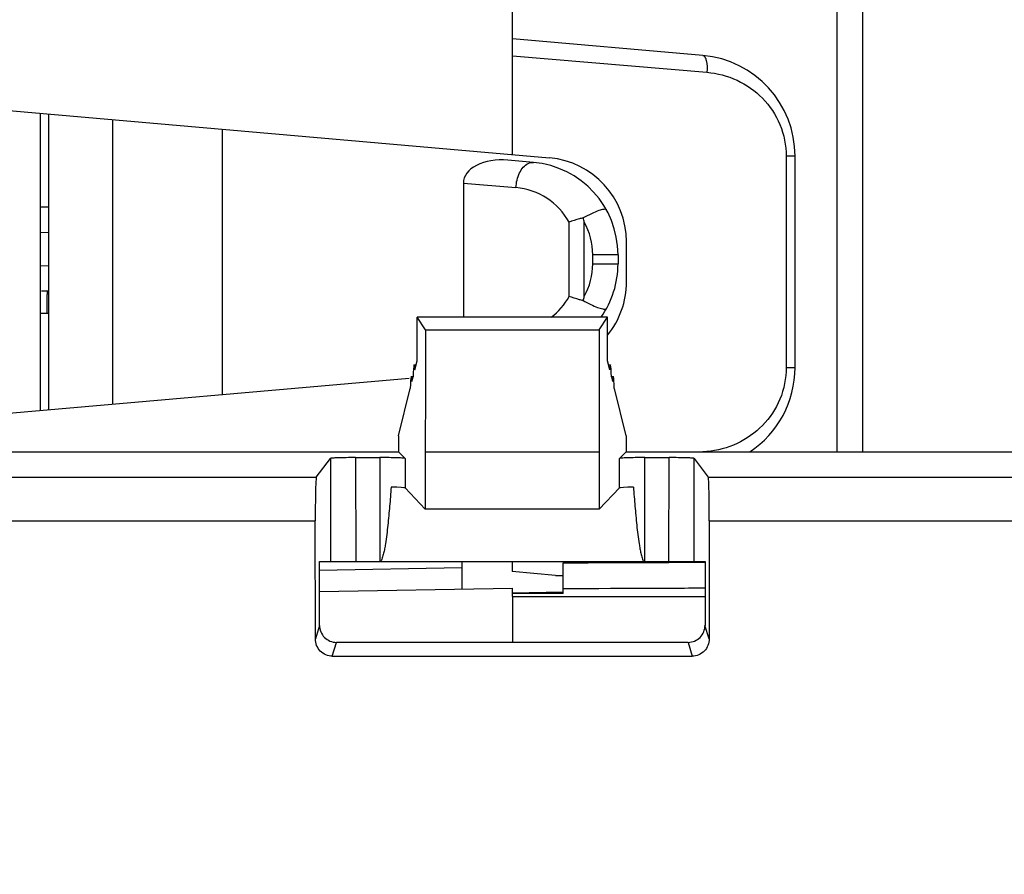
# Model space of a CAD drawing. Header units: millimetres. Extents: x 0 to 210, y 0 to 297.
# Tile 9 of 39: x 122.78 to 127.45, y 101.45 to 105.5. Entities that reach past the tile are written whole.
import ezdxf
from ezdxf.enums import TextEntityAlignment as Align

# ---------------------------------------------------------------- set-up
doc = ezdxf.new("R2010")
doc.units = ezdxf.units.MM
doc.header["$LTSCALE"] = 19.36
doc.layers.get('0').update_dxf_attribs({"linetype": 'CONTINUOUS'})
doc.layers.add('Z_DIM_2D', color=7, linetype='CONTINUOUS')
doc.styles.add('TEXTSTYLE_3', font='arial.ttf')
doc.dimstyles.new('DIMSTYLE_3', dxfattribs={"dimtxt": 2.1, "dimasz": 3.5, "dimexe": 1.5, "dimexo": 0, "dimgap": 0.525, "dimtad": 1, "dimlfac": 2.5, "dimdsep": 46, "dimtxsty": 'TEXTSTYLE_3', "dimblk": '_FILLED', "dimblk1": '_FILLED', "dimblk2": '_FILLED', "dimcen": 0.09, "dimclrt": 5, "dimazin": 2, "dimtp": 0.5, "dimtm": 0.5, "dimtfac": 1, "dimtofl": 0, "dimtmove": 0, "dimatfit": 3, "dimldrblk": '_FILLED', "dimfxl": 1, "dimtolj": 1, "dimarcsym": 0})

# ---------------------------------------------------------------- blocks, each defined once
blk = doc.blocks.new('*D2')
at = {"layer": 'Z_DIM_2D', "color": 2, "linetype": 'CONTINUOUS'}
for p, q in [((132.9096, 104.9135), (132.9096, 89.9506)), ((40.576, 97.9067), (40.576, 89.9506)), ((40.576, 91.4506), (86.7428, 91.4506)), ((132.9096, 91.4506), (86.7428, 91.4506))]:
    blk.add_line(p, q, dxfattribs=at)
at = {"layer": 'Z_DIM_2D', "color": 5, "linetype": 'CONTINUOUS', "style": 'TEXTSTYLE_3'}
blk.add_text('230', height=2.1, dxfattribs=at).set_placement((86.7428, 91.9756), align=Align.CENTER)
blk = doc.blocks.new('_FILLED')
at = {"color": 0, "linetype": 'BYBLOCK'}
blk.add_solid([(0, 0), (-1, 0.125), (-1, -0.125)], dxfattribs=at)
blk = doc.blocks.new('_NONE')

msp = doc.modelspace()

# ---------------------------------------------------------------- linework, layer by layer
at = {"color": 7, "linetype": 'CONTINUOUS'}
for p, q in [((125.1195, 104.865), (125.1195, 106.07)), ((126.022, 105.335), (125.1195, 105.414)), ((122.6, 105.0854), (125.2948, 104.8496)), ((122.8795, 103.6503), (122.8795, 105.0609)), ((122.92, 103.6539), (122.92, 105.0574)), ((123.2232, 103.6804), (123.2232, 105.0309)), ((123.7438, 103.7259), (123.7438, 104.9853)), ((125.2183, 104.8277), (125.0971, 104.8383)), ((126.4602, 103.8544), (126.4602, 104.8568)), ((124.8866, 104.7299), (124.8866, 104.0932)), ((122.92, 104.6156), (122.8795, 104.6159)), ((125.66, 104.2601), (125.66, 104.4511)), ((125.62, 104.3894), (125.62, 104.3468)), ((122.9061, 104.2161), (122.8849, 104.216)), ((122.92, 104.2163), (122.9061, 104.2161)), ((125.57, 104.0932), (124.6667, 104.0932)), ((124.7062, 104.034), (124.6667, 104.0932)), ((124.6667, 103.8857), (124.6667, 104.0932)), ((125.5305, 104.034), (125.57, 104.0932)), ((125.57, 103.8857), (125.57, 104.0932)), ((124.7062, 104.034), (124.7058, 103.183)), ((124.7062, 104.034), (125.5305, 104.034)), ((125.5305, 104.034), (125.5309, 103.183)), ((124.6529, 103.8676), (124.6622, 103.8676)), ((124.6562, 103.8432), (124.6667, 103.8857)), ((125.5805, 103.8432), (125.57, 103.8857)), ((125.5745, 103.8676), (125.5839, 103.8676)), ((122.6, 103.6259), (124.6298, 103.8035)), ((124.639, 103.8118), (124.648, 103.8118)), ((124.6423, 103.7874), (124.648, 103.8102)), ((125.5887, 103.8118), (125.5977, 103.8118)), ((125.5887, 103.8102), (125.5944, 103.7874)), ((124.5784, 103.53), (124.6341, 103.7544)), ((125.6584, 103.53), (125.6026, 103.7544)), ((124.5784, 103.53), (124.5784, 103.4542)), ((125.6584, 103.53), (125.6584, 103.4542)), ((122.6, 103.4542), (124.5784, 103.4542)), ((124.5784, 103.4542), (124.6096, 103.423)), ((124.7062, 103.4542), (125.5305, 103.4542)), ((125.6584, 103.4542), (125.6272, 103.423)), ((125.6584, 103.4542), (127.6367, 103.4542)), ((124.1885, 103.3336), (124.2556, 103.423)), ((124.3745, 103.4271), (124.4896, 103.4271)), ((124.3745, 103.4271), (124.376, 102.9342)), ((125.7471, 103.4271), (125.8622, 103.4271)), ((125.8607, 102.9342), (125.8622, 103.4271)), ((125.9811, 103.423), (126.0482, 103.3336)), ((124.6096, 103.2829), (124.7058, 103.183)), ((125.6272, 103.2829), (125.5309, 103.183)), ((125.5309, 103.183), (124.7058, 103.183)), ((124.1847, 102.5668), (124.1836, 103.1265)), ((126.0531, 103.1265), (126.052, 102.5668)), ((124.2038, 102.9342), (126.0329, 102.9342)), ((124.2039, 102.6311), (124.2038, 102.9342)), ((124.8795, 102.9342), (124.8795, 102.8037)), ((125.1184, 102.9342), (125.1184, 102.8862)), ((125.3584, 102.9264), (125.3584, 102.7821)), ((126.0329, 102.9342), (126.0328, 102.6311)), ((125.3229, 102.8684), (125.1184, 102.8862)), ((125.3229, 102.8684), (125.3584, 102.8684)), ((124.2038, 102.7919), (125.1195, 102.8079)), ((125.3584, 102.7821), (125.1184, 102.7821)), ((125.119, 102.7855), (125.3582, 102.7897)), ((125.1195, 102.7688), (125.1195, 102.8079)), ((125.1192, 102.7688), (126.0329, 102.7688)), ((124.204, 102.6311), (124.1847, 102.5668)), ((126.052, 102.5668), (126.0327, 102.6311)), ((125.9529, 102.5506), (124.2838, 102.5506)), ((124.2646, 102.4853), (125.9721, 102.4853))]:
    msp.add_line(p, q, dxfattribs=at)
at = {"color": 9, "linetype": 'CONTINUOUS'}
for p, q in [((126.6582, 105.8269), (126.6582, 103.4542)), ((126.7795, 105.6242), (126.7795, 103.4542)), ((125.1195, 105.3337), (126.0419, 105.2553)), ((126.4602, 104.8568), (126.4181, 104.8568)), ((126.4181, 104.8568), (126.4181, 103.8544)), ((124.8866, 104.7299), (125.1359, 104.7081)), ((125.388, 104.1919), (125.388, 104.5443)), ((125.46, 104.1919), (125.46, 104.5443)), ((122.8795, 104.4959), (122.92, 104.4956)), ((125.62, 104.3894), (125.5, 104.3894)), ((125.5, 104.3468), (125.5, 104.3894)), ((122.92, 104.3363), (122.8795, 104.3359)), ((125.5, 104.3468), (125.62, 104.3468)), ((122.8795, 104.1124), (122.9105, 104.1125)), ((122.9105, 104.1125), (122.92, 104.1126)), ((126.4181, 103.8544), (126.4602, 103.8544)), ((126.0419, 103.4559), (126.0221, 103.4542)), ((124.2556, 103.423), (124.2561, 102.9343)), ((124.4896, 103.4271), (124.4896, 102.9342)), ((124.6096, 103.423), (124.6096, 103.2829)), ((125.6272, 103.2829), (125.6272, 103.423)), ((125.7471, 102.9342), (125.7471, 103.4271)), ((125.9807, 102.9343), (125.9811, 103.423)), ((93.7451, 103.3336), (124.1885, 103.3336)), ((126.0482, 103.3336), (132.4054, 103.3336)), ((93.7451, 103.1265), (124.1838, 103.1265)), ((126.0529, 103.1265), (132.4054, 103.1265)), ((125.3993, 102.9265), (125.3584, 102.9264)), ((125.4226, 102.9265), (125.3993, 102.9265)), ((125.4792, 102.9266), (125.4226, 102.9265)), ((125.6793, 102.9273), (125.4792, 102.9266)), ((125.7357, 102.9275), (125.6793, 102.9273)), ((125.7474, 102.9275), (125.7357, 102.9275)), ((125.7846, 102.9277), (125.7474, 102.9275)), ((125.8612, 102.9281), (125.7846, 102.9277)), ((125.9808, 102.9287), (125.8612, 102.9281)), ((125.9922, 102.9288), (125.9808, 102.9287)), ((126.0334, 102.9291), (125.9922, 102.9288)), ((124.8795, 102.9037), (124.2045, 102.8919)), ((125.2457, 102.7821), (125.2457, 102.7877)), ((125.3584, 102.8064), (125.4397, 102.8065)), ((125.4397, 102.8065), (125.5295, 102.8067)), ((125.5295, 102.8067), (125.5841, 102.8069)), ((125.5841, 102.8069), (125.6447, 102.8071)), ((125.6447, 102.8071), (125.719, 102.8073)), ((125.1192, 102.7688), (125.1192, 102.5506)), ((124.2646, 102.4853), (124.2838, 102.5506)), ((125.9529, 102.5506), (125.9721, 102.4853))]:
    msp.add_line(p, q, dxfattribs=at)
at = {"color": 7, "linetype": 'CONTINUOUS'}
for centre, radius, start, end in [((125.9802, 104.8568), 0.48, 0.0011, 85.0011), ((125.26, 104.4511), 0.4, 0, 85), ((125.18, 104.3894), 0.44, 0, 84.9999), ((124.8118, 104.3769), 0.6695, 14.4815, 16.2521), ((125.18, 104.3468), 0.44, 324.7864, 360), ((125.26, 104.2601), 0.4, 320.9318, 360), ((124.812, 104.3592), 0.6693, 343.7477, 345.5187), ((125.9802, 103.8544), 0.48, 303.4604, 359.9996)]:
    msp.add_arc(centre, radius, start, end, dxfattribs=at)
at = {"color": 9, "linetype": 'CONTINUOUS'}
for centre, radius, start, end in [((125.108, 104.3894), 0.32, 28.9551, 85), ((125.18, 104.3894), 0.32, 0, 28.955), ((125.18, 104.3468), 0.32, 331.0449, 360), ((125.108, 104.3468), 0.32, 307.4049, 331.0454), ((125.1662, 250.5526), 147.7463, 270.214357, 270.336142)]:
    msp.add_arc(centre, radius, start, end, dxfattribs=at)
at = {"color": 7, "linetype": 'CONTINUOUS'}
for centre, major_axis, ratio, start_param, end_param in [((125.0866, 104.7187), (0.1997, -0.0175), 0.598536, 1.570793, 3.19391), ((124.6529, 103.669), (0, 0.1986), 0.034921, -0.500623, 0.779875), ((125.5839, 103.669), (0, 0.1986), 0.034921, 5.50331, 6.783808), ((124.639, 103.6132), (0, 0.1986), 0.034921, -0.500623, 0.779875), ((125.5977, 103.6132), (0, 0.1986), 0.034921, 5.50331, 6.783808), ((124.4896, 103.2828), (0.12, 0), 0.036232, 0.034907, 1.105278), ((125.7471, 103.2828), (0.12, 0), 0.036232, 2.036315, 3.106686), ((125.2395, 102.7848), (0.12, 0), 0.017455, -0.136218, 0)]:
    msp.add_ellipse(centre, major_axis=major_axis, ratio=ratio, start_param=start_param, end_param=end_param, dxfattribs=at)
at = {"color": 9, "linetype": 'CONTINUOUS'}
for points, knots in [([(126.022, 105.335), (126.0259, 105.3347), (126.0343, 105.3266), (126.0426, 105.2993), (126.0434, 105.2738), (126.042, 105.2553)], [0, 0, 0, 0, 0.135509, 0.354062, 1, 1, 1, 1]), ([(126.0419, 105.2553), (126.091, 105.2511), (126.1885, 105.2253), (126.3123, 105.1379), (126.3976, 105.01), (126.4181, 104.9079), (126.4181, 104.8568)], [0, 0, 0, 0, 0.246931, 0.493499, 0.744073, 1, 1, 1, 1]), ([(125.1359, 104.7081), (125.1372, 104.7321), (125.1468, 104.7759), (125.1758, 104.8144), (125.1941, 104.823)], [0, 0, 0, 0, 0.543382, 1, 1, 1, 1]), ([(125.1941, 104.823), (125.1961, 104.824), (125.2038, 104.8271), (125.2123, 104.8282), (125.2183, 104.8277)], [0, 0, 0, 0, 0.271612, 1, 1, 1, 1]), ([(122.9104, 104.1833), (122.9103, 104.1779), (122.9099, 104.1543), (122.9102, 104.1307), (122.9105, 104.1125)], [0, 0, 0, 0, 0.228255, 1, 1, 1, 1]), ([(122.9119, 104.2162), (122.9111, 104.2161), (122.9119, 104.2134), (122.9113, 104.211), (122.9113, 104.2051), (122.9107, 104.196), (122.9105, 104.1879), (122.9104, 104.1833)], [0, 0, 0, 0, 0.068025, 0.150968, 0.265438, 0.581804, 1, 1, 1, 1]), ([(126.4181, 103.8544), (126.4181, 103.8034), (126.3976, 103.7012), (126.3123, 103.5733), (126.1885, 103.4859), (126.091, 103.4601), (126.0419, 103.4559)], [0, 0, 0, 0, 0.255927, 0.506501, 0.753068, 1, 1, 1, 1])]:
    msp.add_open_spline(points, degree=3, knots=knots, dxfattribs=at)
at = {"color": 7, "linetype": 'CONTINUOUS'}
for points, knots in [([(125.565, 104.6023), (125.5631, 104.6057), (125.5472, 104.6049), (125.5259, 104.598), (125.4916, 104.5838), (125.4675, 104.5714), (125.4545, 104.5642)], [0, 0, 0, 0, 0.09713, 0.310911, 0.625568, 1, 1, 1, 1]), ([(125.4545, 104.5642), (125.4485, 104.5628), (125.426, 104.5573), (125.4038, 104.5504), (125.388, 104.5443)], [0, 0, 0, 0, 0.265872, 1, 1, 1, 1]), ([(125.4545, 104.1719), (125.4485, 104.1733), (125.426, 104.1789), (125.4038, 104.1857), (125.388, 104.1919)], [0, 0, 0, 0, 0.265871, 1, 1, 1, 1]), ([(125.4545, 104.1719), (125.4663, 104.1654), (125.4886, 104.154), (125.5197, 104.1402), (125.5433, 104.1327), (125.5575, 104.1301), (125.5622, 104.1317)], [0, 0, 0, 0, 0.347459, 0.649382, 0.873243, 1, 1, 1, 1]), ([(124.3745, 103.4271), (124.3596, 103.4271), (124.3378, 103.4269), (124.3101, 103.4264), (124.2924, 103.426), (124.2779, 103.4253), (124.2666, 103.4249), (124.2601, 103.4237), (124.2562, 103.4238), (124.2556, 103.423)], [0, 0, 0, 0, 0.376915, 0.547458, 0.697569, 0.82183, 0.915606, 0.975558, 1, 1, 1, 1]), ([(124.6096, 103.423), (124.6088, 103.4238), (124.6049, 103.4238), (124.5981, 103.4249), (124.5867, 103.4253), (124.5652, 103.4263), (124.5324, 103.4269), (124.5046, 103.4271), (124.4896, 103.4271)], [0, 0, 0, 0, 0.025827, 0.086845, 0.18128, 0.305767, 0.625555, 1, 1, 1, 1]), ([(125.7471, 103.4271), (125.7321, 103.4271), (125.7043, 103.4269), (125.6715, 103.4263), (125.65, 103.4253), (125.6386, 103.4249), (125.6318, 103.4238), (125.6279, 103.4238), (125.6272, 103.423)], [0, 0, 0, 0, 0.374445, 0.694233, 0.818719, 0.913155, 0.974173, 1, 1, 1, 1]), ([(125.9811, 103.423), (125.9805, 103.4238), (125.9766, 103.4237), (125.9701, 103.4249), (125.9588, 103.4253), (125.9443, 103.426), (125.9266, 103.4264), (125.8989, 103.4269), (125.8772, 103.4271), (125.8622, 103.4271)], [0, 0, 0, 0, 0.024443, 0.084394, 0.178171, 0.302433, 0.452543, 0.623086, 1, 1, 1, 1]), ([(124.1885, 103.3336), (124.1874, 103.3322), (124.1877, 103.3256), (124.186, 103.3135), (124.1856, 103.2938), (124.1848, 103.2683), (124.1843, 103.2375), (124.1837, 103.1896), (124.1836, 103.1522), (124.1836, 103.1265)], [0, 0, 0, 0, 0.025611, 0.08704, 0.182171, 0.307435, 0.45793, 0.627954, 1, 1, 1, 1]), ([(126.0531, 103.1265), (126.0531, 103.1522), (126.053, 103.1896), (126.0525, 103.2375), (126.0519, 103.2683), (126.0511, 103.2938), (126.0507, 103.3135), (126.0491, 103.3256), (126.0493, 103.3322), (126.0482, 103.3336)], [0, 0, 0, 0, 0.372051, 0.542077, 0.692572, 0.817836, 0.912967, 0.974392, 1, 1, 1, 1]), ([(124.5435, 103.2867), (124.5413, 103.2567), (124.5378, 103.2117), (124.5325, 103.1517), (124.5279, 103.1068), (124.5229, 103.0619), (124.5175, 103.0247), (124.5128, 102.995), (124.5088, 102.9727), (124.502, 102.9551), (124.4995, 102.9422), (124.4955, 102.9353), (124.4915, 102.9342), (124.4896, 102.9342)], [0, 0, 0, 0, 0.24998, 0.37497, 0.499961, 0.62495, 0.749938, 0.812434, 0.874917, 0.937427, 0.968729, 0.984268, 1, 1, 1, 1]), ([(125.6932, 103.2867), (125.6954, 103.2567), (125.6989, 103.2117), (125.7042, 103.1517), (125.7088, 103.1068), (125.7138, 103.0619), (125.7192, 103.0247), (125.724, 102.995), (125.7279, 102.9727), (125.7348, 102.9551), (125.7372, 102.9422), (125.7412, 102.9353), (125.7452, 102.9342), (125.7471, 102.9342)], [0, 0, 0, 0, 0.24998, 0.37497, 0.49996, 0.62495, 0.749938, 0.812433, 0.874916, 0.937427, 0.968729, 0.984267, 1, 1, 1, 1]), ([(124.2039, 102.6311), (124.2039, 102.6106), (124.2207, 102.5679), (124.2634, 102.5506), (124.2838, 102.5506)], [0, 0, 0, 0, 0.500108, 1, 1, 1, 1]), ([(125.9529, 102.5506), (125.9733, 102.5506), (126.016, 102.5679), (126.0329, 102.6106), (126.0328, 102.6311)], [0, 0, 0, 0, 0.499932, 1, 1, 1, 1]), ([(124.2646, 102.4853), (124.244, 102.4853), (124.201, 102.5029), (124.1841, 102.5462), (124.1845, 102.5668)], [0, 0, 0, 0, 0.499981, 1, 1, 1, 1]), ([(126.0522, 102.5668), (126.0526, 102.5462), (126.0357, 102.5029), (125.9927, 102.4853), (125.9721, 102.4853)], [0, 0, 0, 0, 0.49998, 1, 1, 1, 1])]:
    msp.add_open_spline(points, degree=3, knots=knots, dxfattribs=at)
msp.add_open_spline([(125.5622, 104.1317), (125.5633, 104.1321), (125.5644, 104.1328), (125.565, 104.1338)], degree=3, dxfattribs=at)

# ---------------------------------------------------------------- dimensions: what is measured, and where the dimension line sits
at = {"layer": 'Z_DIM_2D', "color": 2, "linetype": 'CONTINUOUS'}
dim = msp.add_linear_dim(base=(132.9096, 91.4506), p1=(40.576, 97.9067), p2=(132.9096, 104.9135), angle=360, dimstyle='DIMSTYLE_3', override={"dimblk1": 'NONE', "dimblk2": 'NONE', "dimsah": 1}, dxfattribs=at)
dim.commit()
dim.dimension.update_dxf_attribs({"geometry": '*D2', "text_midpoint": (86.7159, 91.4506), "dimtype": 160})

doc.saveas('drawing.dxf')
